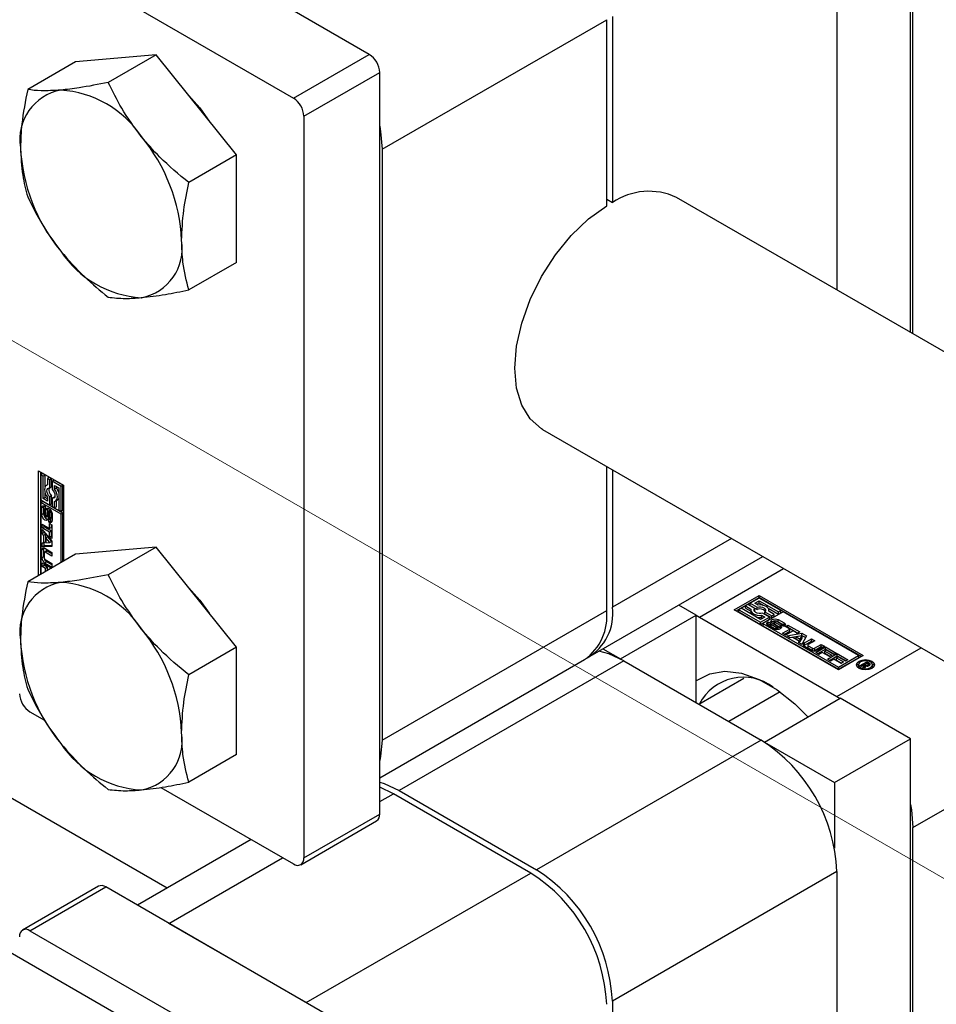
# Paper-space layout 'Sheet1' of a CAD drawing. Header units: millimetres. Extents: x -80341 to 21249, y 0 to 26255.
# Tile 74 of 154: x 12511 to 12579, y 10590 to 10663. Entities that reach past the tile are written whole.
import ezdxf

# ---------------------------------------------------------------- set-up
doc = ezdxf.new("R2010")
doc.units = ezdxf.units.MM
doc.linetypes.add('SLD-Mista-longa', pattern=[19.05, 15.24, -1.27, 1.27, -1.27])
doc.linetypes.add('SLD-Sólida', pattern=[0])
doc.layers.add('DETALHAMENTO', color=8, linetype='SLD-Sólida')

psp = doc.layouts.new('Sheet1')

# ---------------------------------------------------------------- linework, layer by layer
at = {"color": 7, "linetype": 'SLD-Sólida', "lineweight": 25, "ltscale": 25}
for p, q in [((12521.614, 10598.218), (12244.072, 10758.44)), ((12577.069, 10639.693), (12577.069, 10682.85)), ((12577.246, 10639.591), (12577.246, 10676.216)), ((12571.589, 10672.95), (12571.589, 10642.857)), ((12536.693, 10660.44), (12517.036, 10671.788)), ((12511.379, 10668.522), (12531.036, 10657.174)), ((12554.831, 10663.276), (12554.831, 10649.391)), ((12537.648, 10653.357), (12554.406, 10663.031)), ((12554.406, 10649.146), (12554.406, 10663.031)), ((12520.783, 10660.411), (12514.773, 10659.874)), ((12520.783, 10660.411), (12517.219, 10658.353)), ((12526.794, 10652.934), (12520.783, 10660.411)), ((12531.036, 10657.174), (12536.693, 10660.44)), ((12514.773, 10659.874), (12511.209, 10657.816)), ((12531.814, 10655.827), (12537.471, 10659.093)), ((12537.471, 10603.731), (12537.471, 10659.093)), ((12531.814, 10655.827), (12531.814, 10600.466)), ((12526.794, 10652.934), (12523.229, 10650.877)), ((12526.794, 10644.92), (12526.794, 10652.934)), ((12537.648, 10653.357), (12537.648, 10609.263)), ((12554.406, 10649.636), (12554.831, 10649.391)), ((12633.4, 10607.174), (12559.618, 10649.767)), ((12526.794, 10644.92), (12523.229, 10642.862)), ((12549.619, 10632.446), (12623.401, 10589.853)), ((12554.406, 10618.938), (12554.406, 10629.683)), ((12554.831, 10629.438), (12554.831, 10619.183)), ((12512.015, 10629.369), (12513.872, 10628.298)), ((12512.015, 10621.537), (12512.015, 10629.369)), ((12512.157, 10629.288), (12512.157, 10621.619)), ((12512.332, 10629.148), (12512.19, 10629.066)), ((12512.19, 10629.066), (12512.19, 10627.187)), ((12512.366, 10628.965), (12512.19, 10629.066)), ((12512.507, 10629.046), (12512.332, 10629.148)), ((12512.507, 10629.046), (12512.366, 10628.965)), ((12512.366, 10627.288), (12512.366, 10628.965)), ((12512.507, 10628.167), (12512.507, 10629.046)), ((12512.822, 10628.865), (12512.681, 10628.783)), ((12512.856, 10628.682), (12512.681, 10628.783)), ((12512.681, 10628.783), (12512.681, 10628.304)), ((12512.997, 10628.763), (12512.822, 10628.865)), ((12512.997, 10628.763), (12512.856, 10628.682)), ((12512.856, 10628.074), (12512.856, 10628.682)), ((12512.997, 10628.156), (12512.997, 10628.763)), ((12512.681, 10628.32), (12512.606, 10628.277)), ((12512.997, 10628.156), (12512.856, 10628.074)), ((12513.173, 10628.662), (12513.031, 10628.581)), ((12513.031, 10628.581), (12513.031, 10627.973)), ((12513.697, 10628.196), (12513.031, 10628.581)), ((12513.838, 10628.278), (12513.173, 10628.662)), ((12513.206, 10628.277), (12513.521, 10628.095)), ((12513.206, 10628), (12513.206, 10628.277)), ((12513.348, 10628.082), (12513.206, 10628)), ((12513.348, 10628.082), (12513.348, 10628.196)), ((12513.521, 10628.095), (12513.521, 10626.419)), ((12513.838, 10628.278), (12513.697, 10628.196)), ((12513.697, 10626.318), (12513.697, 10628.196)), ((12513.838, 10626.399), (12513.838, 10628.278)), ((12513.872, 10628.298), (12513.872, 10622.609)), ((12512.507, 10627.37), (12512.366, 10627.288)), ((12512.681, 10627.107), (12512.366, 10627.288)), ((12512.507, 10627.37), (12512.507, 10627.721)), ((12512.681, 10627.27), (12512.507, 10627.37)), ((12512.681, 10627.383), (12512.681, 10627.107)), ((12512.997, 10627.492), (12512.856, 10627.411)), ((12512.856, 10626.803), (12512.856, 10627.411)), ((12512.997, 10626.885), (12512.997, 10627.492)), ((12513.173, 10627.391), (12513.031, 10627.309)), ((12513.031, 10627.309), (12513.031, 10626.702)), ((12513.215, 10627.386), (12513.173, 10627.391)), ((12512.19, 10627.187), (12512.856, 10626.803)), ((12512.19, 10626.985), (12512.332, 10627.067)), ((12513.697, 10626.115), (12512.19, 10626.985)), ((12512.19, 10626.985), (12512.19, 10621.638)), ((12512.406, 10626.667), (12512.265, 10626.586)), ((12512.265, 10626.081), (12512.265, 10626.586)), ((12513.838, 10626.197), (12512.332, 10627.067)), ((12512.406, 10626.163), (12512.406, 10626.667)), ((12512.505, 10626.522), (12512.478, 10626.506)), ((12512.505, 10626.519), (12512.488, 10626.509)), ((12512.505, 10626.508), (12512.501, 10626.506)), ((12512.505, 10626.503), (12512.501, 10626.506)), ((12512.505, 10626.712), (12512.505, 10626.503)), ((12512.704, 10626.497), (12512.562, 10626.415)), ((12512.693, 10626.029), (12512.704, 10626.497)), ((12512.716, 10626.578), (12512.704, 10626.497)), ((12512.997, 10626.885), (12512.856, 10626.803)), ((12513.031, 10626.702), (12513.206, 10626.601)), ((12513.206, 10626.601), (12513.206, 10627.08)), ((12513.348, 10626.682), (12513.206, 10626.601)), ((12513.281, 10627.107), (12513.422, 10627.189)), ((12513.348, 10626.682), (12513.348, 10627.146)), ((12512.406, 10626.163), (12512.265, 10626.081)), ((12512.455, 10626.439), (12512.455, 10626.007)), ((12512.525, 10625.886), (12512.667, 10625.967)), ((12512.668, 10625.968), (12512.526, 10625.886)), ((12512.684, 10625.987), (12512.542, 10625.905)), ((12512.552, 10625.948), (12512.562, 10626.415)), ((12512.693, 10626.029), (12512.552, 10625.948)), ((12512.667, 10625.967), (12512.668, 10625.968)), ((12512.735, 10626.28), (12512.725, 10625.809)), ((12512.9, 10626.427), (12512.759, 10626.345)), ((12512.903, 10626.428), (12512.762, 10626.346)), ((12512.78, 10625.52), (12512.781, 10625.73)), ((12512.924, 10626.424), (12512.784, 10626.343)), ((12512.806, 10625.729), (12512.948, 10625.811)), ((12512.945, 10626.393), (12512.809, 10626.314)), ((12512.958, 10625.822), (12512.817, 10625.74)), ((12512.966, 10626.352), (12512.824, 10626.27)), ((12512.967, 10625.847), (12512.826, 10625.765)), ((12512.97, 10626.31), (12512.829, 10626.228)), ((12512.829, 10625.796), (12512.829, 10626.228)), ((12512.97, 10625.878), (12512.829, 10625.796)), ((12512.922, 10625.796), (12512.922, 10625.602)), ((12512.97, 10625.878), (12512.97, 10626.31)), ((12513.022, 10626.151), (12513.022, 10625.646)), ((12513.521, 10626.419), (12513.697, 10626.318)), ((12513.838, 10626.399), (12513.697, 10626.318)), ((12513.838, 10626.197), (12513.697, 10626.115)), ((12513.697, 10622.508), (12513.697, 10626.115)), ((12513.838, 10622.59), (12513.838, 10626.197)), ((12512.289, 10625.371), (12512.842, 10625.052)), ((12512.289, 10625.095), (12512.289, 10625.371)), ((12512.43, 10625.177), (12512.289, 10625.095)), ((12512.842, 10624.776), (12512.289, 10625.095)), ((12512.43, 10625.177), (12512.43, 10625.29)), ((12512.983, 10624.858), (12512.43, 10625.177)), ((12512.922, 10625.602), (12512.78, 10625.52)), ((12512.842, 10625.426), (12513.02, 10625.323)), ((12512.842, 10625.052), (12512.842, 10625.426)), ((12512.983, 10625.134), (12512.842, 10625.052)), ((12512.983, 10625.134), (12512.983, 10625.345)), ((12513.02, 10625.323), (12513.02, 10624.298)), ((12512.289, 10624.983), (12513.02, 10624.111)), ((12512.289, 10624.688), (12512.289, 10624.983)), ((12512.43, 10624.769), (12512.289, 10624.688)), ((12512.411, 10624.541), (12512.289, 10624.688)), ((12512.553, 10624.623), (12512.411, 10624.541)), ((12512.411, 10623.985), (12512.411, 10624.541)), ((12512.43, 10624.769), (12512.43, 10624.814)), ((12512.553, 10624.623), (12512.43, 10624.769)), ((12512.553, 10624.067), (12512.553, 10624.623)), ((12512.712, 10624.434), (12512.571, 10624.353)), ((12512.571, 10624.353), (12512.571, 10623.989)), ((12512.861, 10624.004), (12512.571, 10624.353)), ((12513.002, 10624.085), (12512.712, 10624.434)), ((12512.983, 10624.858), (12512.842, 10624.776)), ((12512.842, 10624.401), (12512.842, 10624.776)), ((12512.983, 10624.483), (12512.842, 10624.401)), ((12513.02, 10624.298), (12512.842, 10624.401)), ((12512.983, 10624.483), (12512.983, 10624.858)), ((12513.02, 10624.462), (12512.983, 10624.483)), ((12563.713, 10624.31), (12554.831, 10619.183)), ((12512.408, 10623.532), (12512.266, 10623.45)), ((12512.289, 10623.98), (12512.411, 10623.985)), ((12512.289, 10623.685), (12512.289, 10623.98)), ((12512.43, 10623.767), (12512.289, 10623.685)), ((12513.02, 10623.712), (12512.289, 10623.685)), ((12512.408, 10622.947), (12512.408, 10623.532)), ((12512.553, 10624.067), (12512.411, 10623.985)), ((12512.43, 10623.767), (12512.43, 10623.996)), ((12513.02, 10623.788), (12512.43, 10623.767)), ((12512.492, 10623.581), (12513.02, 10623.276)), ((12512.571, 10623.989), (12512.861, 10624.004)), ((12513.002, 10624.085), (12512.861, 10624.004)), ((12513.02, 10624.111), (12513.02, 10623.712)), ((12520.783, 10623.667), (12514.773, 10623.129)), ((12520.783, 10623.667), (12517.219, 10621.609)), ((12526.794, 10616.19), (12520.783, 10623.667)), ((12514.773, 10623.129), (12511.209, 10621.072)), ((12512.266, 10622.865), (12512.266, 10623.45)), ((12512.408, 10622.947), (12512.266, 10622.865)), ((12512.446, 10623.248), (12512.446, 10622.86)), ((12512.609, 10623.377), (12512.467, 10623.295)), ((12512.66, 10623.372), (12512.518, 10623.29)), ((12513.02, 10623), (12512.518, 10623.29)), ((12513.02, 10623.164), (12512.66, 10623.372)), ((12513.02, 10623.276), (12513.02, 10623)), ((12553.173, 10615.52), (12566.056, 10622.957)), ((12512.289, 10622.494), (12512.981, 10622.095)), ((12512.289, 10622.221), (12512.289, 10622.494)), ((12512.43, 10622.302), (12512.289, 10622.221)), ((12512.538, 10622.077), (12512.289, 10622.221)), ((12512.43, 10622.302), (12512.43, 10622.413)), ((12512.68, 10622.158), (12512.43, 10622.302)), ((12512.634, 10622.555), (12512.492, 10622.473)), ((12513.02, 10622.168), (12512.492, 10622.473)), ((12512.518, 10622.734), (12513.02, 10622.444)), ((12512.68, 10622.158), (12512.538, 10622.077)), ((12512.538, 10621.839), (12512.538, 10622.077)), ((12513.02, 10622.332), (12512.634, 10622.555)), ((12512.68, 10621.921), (12512.68, 10622.158)), ((12512.858, 10622.055), (12512.717, 10621.974)), ((12512.885, 10622.04), (12512.858, 10622.055)), ((12513.02, 10622.444), (12513.02, 10622.168)), ((12561.336, 10618.444), (12567.605, 10622.063)), ((12512.744, 10621.958), (12512.717, 10621.974)), ((12512.717, 10621.974), (12512.717, 10621.942)), ((12563.917, 10618.995), (12565.773, 10620.067)), ((12564.058, 10618.914), (12565.773, 10619.904)), ((12565.773, 10619.865), (12565.108, 10619.481)), ((12565.773, 10620.067), (12573.552, 10615.577)), ((12565.773, 10619.904), (12565.773, 10620.067)), ((12573.41, 10615.495), (12565.773, 10619.904)), ((12567.4, 10618.926), (12565.773, 10619.865)), ((12561.088, 10618.587), (12559.787, 10619.338)), ((12564.933, 10619.38), (12564.758, 10619.278)), ((12564.758, 10619.278), (12565.173, 10619.039)), ((12564.758, 10619.115), (12564.758, 10619.278)), ((12564.758, 10619.115), (12565.159, 10618.884)), ((12565.459, 10619.076), (12564.933, 10619.38)), ((12565.108, 10619.481), (12565.634, 10619.177)), ((12565.108, 10619.317), (12565.108, 10619.481)), ((12565.108, 10619.317), (12565.634, 10619.014)), ((12565.458, 10619.481), (12565.774, 10619.663)), ((12565.698, 10619.342), (12565.458, 10619.481)), ((12565.6, 10619.399), (12565.774, 10619.499)), ((12565.634, 10619.014), (12565.634, 10619.177)), ((12565.774, 10619.663), (12567.225, 10618.825)), ((12565.774, 10619.499), (12565.774, 10619.663)), ((12565.774, 10619.499), (12566.077, 10619.324)), ((12537.648, 10609.263), (12554.406, 10618.938)), ((12555.432, 10615.322), (12561.088, 10618.587)), ((12561.088, 10612.056), (12561.088, 10618.587)), ((12561.088, 10618.581), (12561.336, 10618.444)), ((12561.336, 10618.444), (12571.589, 10612.525)), ((12571.695, 10614.505), (12563.917, 10618.995)), ((12564.442, 10619.097), (12564.267, 10618.995)), ((12564.267, 10618.832), (12564.267, 10618.995)), ((12564.267, 10618.995), (12565.894, 10618.056)), ((12564.267, 10618.832), (12565.894, 10617.893)), ((12565.894, 10618.258), (12564.442, 10619.097)), ((12565.159, 10618.961), (12565.159, 10618.797)), ((12565.433, 10618.879), (12565.459, 10618.913)), ((12565.459, 10618.913), (12565.459, 10619.076)), ((12565.894, 10618.056), (12566.56, 10618.44)), ((12566.209, 10618.44), (12565.894, 10618.258)), ((12565.969, 10618.579), (12566.209, 10618.44)), ((12565.969, 10618.416), (12565.969, 10618.579)), ((12565.969, 10618.416), (12566.068, 10618.359)), ((12566.56, 10618.44), (12566.034, 10618.744)), ((12567.576, 10618.825), (12566.069, 10617.955)), ((12566.209, 10618.682), (12566.209, 10618.845)), ((12566.209, 10618.845), (12566.735, 10618.542)), ((12566.209, 10618.682), (12566.735, 10618.378)), ((12566.463, 10619.101), (12567.225, 10618.661)), ((12566.91, 10618.643), (12566.495, 10618.882)), ((12566.509, 10618.874), (12566.509, 10618.961)), ((12566.56, 10618.277), (12566.56, 10618.44)), ((12566.735, 10618.542), (12566.91, 10618.643)), ((12566.735, 10618.378), (12566.735, 10618.542)), ((12566.735, 10618.378), (12566.91, 10618.479)), ((12566.91, 10618.479), (12566.91, 10618.643)), ((12567.225, 10618.825), (12567.4, 10618.926)), ((12567.225, 10618.661), (12567.225, 10618.825)), ((12567.225, 10618.661), (12567.4, 10618.762)), ((12567.4, 10618.762), (12567.4, 10618.926)), ((12573.201, 10615.577), (12567.576, 10618.825)), ((12565.894, 10617.893), (12566.56, 10618.277)), ((12565.894, 10617.893), (12565.894, 10618.056)), ((12566.069, 10617.955), (12571.695, 10614.707)), ((12566.069, 10617.955), (12566.069, 10617.792)), ((12566.069, 10617.792), (12571.695, 10614.544)), ((12566.89, 10617.568), (12566.452, 10617.82)), ((12566.463, 10618.091), (12566.644, 10617.987)), ((12566.463, 10617.928), (12566.463, 10618.091)), ((12566.463, 10617.928), (12566.628, 10617.833)), ((12566.628, 10617.965), (12566.628, 10617.801)), ((12566.629, 10617.794), (12566.629, 10617.957)), ((12566.644, 10617.987), (12566.64, 10617.985)), ((12566.646, 10617.769), (12566.646, 10617.933)), ((12566.674, 10617.912), (12567.048, 10617.696)), ((12566.674, 10617.748), (12566.674, 10617.912)), ((12566.674, 10617.748), (12567.048, 10617.532)), ((12567.148, 10617.75), (12566.749, 10617.992)), ((12566.908, 10618.127), (12566.908, 10617.964)), ((12566.914, 10617.945), (12566.914, 10618.109)), ((12566.932, 10617.925), (12566.932, 10618.088)), ((12566.952, 10618.074), (12567.355, 10617.83)), ((12566.952, 10617.91), (12566.952, 10618.074)), ((12566.952, 10617.91), (12567.355, 10617.667)), ((12567.418, 10617.914), (12567.044, 10618.13)), ((12567.048, 10617.532), (12567.048, 10617.696)), ((12567.101, 10617.513), (12567.101, 10617.675)), ((12567.15, 10617.513), (12567.15, 10617.67)), ((12567.189, 10617.532), (12567.189, 10617.695)), ((12567.208, 10618.258), (12567.645, 10618.005)), ((12567.208, 10618.095), (12567.208, 10618.258)), ((12567.208, 10618.095), (12567.645, 10617.842)), ((12567.355, 10617.667), (12567.355, 10617.83)), ((12567.412, 10617.619), (12567.355, 10617.667)), ((12567.633, 10617.733), (12567.451, 10617.839)), ((12567.464, 10617.832), (12567.464, 10617.852)), ((12567.465, 10617.831), (12567.465, 10617.861)), ((12567.645, 10617.842), (12567.645, 10618.005)), ((12567.745, 10617.74), (12567.923, 10617.843)), ((12568.069, 10617.553), (12567.745, 10617.74)), ((12567.886, 10617.658), (12567.923, 10617.68)), ((12567.923, 10617.843), (12568.811, 10617.331)), ((12567.923, 10617.68), (12567.923, 10617.843)), ((12567.923, 10617.68), (12568.67, 10617.249)), ((12567.516, 10617.234), (12568.069, 10617.553)), ((12567.755, 10617.096), (12567.516, 10617.234)), ((12567.658, 10617.152), (12568.069, 10617.389)), ((12568.308, 10617.415), (12567.755, 10617.096)), ((12567.853, 10617.039), (12568.973, 10617.237)), ((12568.108, 10616.892), (12567.853, 10617.039)), ((12568.069, 10617.389), (12568.069, 10617.553)), ((12568.069, 10616.914), (12568.973, 10617.074)), ((12568.296, 10616.925), (12568.108, 10616.892)), ((12568.778, 10616.647), (12568.296, 10616.925)), ((12568.632, 10617.227), (12568.308, 10617.415)), ((12568.987, 10617.045), (12568.539, 10616.969)), ((12568.539, 10616.805), (12568.539, 10616.969)), ((12568.539, 10616.969), (12568.854, 10616.787)), ((12568.811, 10617.331), (12568.632, 10617.227)), ((12568.854, 10616.787), (12568.987, 10617.045)), ((12568.973, 10617.237), (12569.319, 10617.037)), ((12568.973, 10617.074), (12568.973, 10617.237)), ((12568.973, 10617.074), (12569.253, 10616.912)), ((12569.319, 10617.037), (12568.976, 10616.391)), ((12568.987, 10616.882), (12568.987, 10617.045)), ((12526.794, 10616.19), (12523.229, 10614.132)), ((12526.794, 10608.176), (12526.794, 10616.19)), ((12568.539, 10616.805), (12568.854, 10616.624)), ((12568.721, 10616.538), (12568.778, 10616.647)), ((12568.976, 10616.391), (12568.721, 10616.538)), ((12568.778, 10616.505), (12568.778, 10616.647)), ((12568.854, 10616.624), (12568.987, 10616.882)), ((12568.854, 10616.624), (12568.854, 10616.787)), ((12569.168, 10616.515), (12569.696, 10616.82)), ((12569.168, 10616.351), (12569.696, 10616.656)), ((12569.168, 10616.351), (12569.168, 10616.515)), ((12569.675, 10615.961), (12569.168, 10616.254)), ((12569.403, 10616.35), (12569.403, 10616.187)), ((12569.935, 10616.682), (12569.433, 10616.392)), ((12569.433, 10616.308), (12569.77, 10616.114)), ((12569.433, 10616.145), (12569.433, 10616.308)), ((12569.696, 10616.82), (12569.935, 10616.682)), ((12569.696, 10616.656), (12569.696, 10616.82)), ((12569.696, 10616.656), (12569.794, 10616.6)), ((12569.915, 10616.114), (12570.417, 10616.404)), ((12569.915, 10615.951), (12570.417, 10616.24)), ((12570.007, 10615.795), (12570.739, 10616.218)), ((12570.655, 10616.266), (12570.127, 10615.961)), ((12570.417, 10616.404), (12570.655, 10616.266)), ((12570.417, 10616.24), (12570.417, 10616.404)), ((12570.417, 10616.24), (12570.514, 10616.184)), ((12570.739, 10616.218), (12571.539, 10615.756)), ((12570.739, 10616.054), (12570.739, 10616.218)), ((12554.131, 10616.073), (12555.432, 10615.322)), ((12569.433, 10616.145), (12569.77, 10615.951)), ((12569.77, 10615.951), (12569.77, 10616.114)), ((12569.915, 10615.951), (12569.915, 10616.114)), ((12570.244, 10615.659), (12570.007, 10615.795)), ((12570.149, 10615.714), (12570.739, 10616.054)), ((12570.494, 10615.803), (12570.244, 10615.659)), ((12571.03, 10615.493), (12570.494, 10615.803)), ((12570.797, 10615.978), (12570.672, 10615.906)), ((12570.672, 10615.906), (12571.208, 10615.596)), ((12570.672, 10615.742), (12570.672, 10615.906)), ((12570.672, 10615.742), (12571.067, 10615.515)), ((12570.739, 10616.054), (12571.398, 10615.674)), ((12571.36, 10615.653), (12570.797, 10615.978)), ((12570.877, 10615.293), (12571.609, 10615.715)), ((12571.019, 10615.212), (12571.609, 10615.552)), ((12571.208, 10615.596), (12571.03, 10615.493)), ((12571.539, 10615.756), (12571.36, 10615.653)), ((12571.667, 10615.476), (12571.542, 10615.403)), ((12571.589, 10612.525), (12577.858, 10616.144)), ((12571.609, 10615.715), (12572.409, 10615.254)), ((12571.609, 10615.552), (12571.609, 10615.715)), ((12571.609, 10615.552), (12572.267, 10615.172)), ((12572.23, 10615.15), (12571.667, 10615.476)), ((12573.552, 10615.577), (12571.695, 10614.505)), ((12571.695, 10614.707), (12573.201, 10615.577)), ((12573.201, 10615.577), (12573.201, 10615.414)), ((12537.471, 10606.455), (12552.749, 10615.275)), ((12555.679, 10615.179), (12538.921, 10605.504)), ((12555.432, 10615.322), (12555.432, 10615.315)), ((12555.679, 10615.179), (12565.932, 10609.26)), ((12571.114, 10615.156), (12570.877, 10615.293)), ((12571.364, 10615.3), (12571.114, 10615.156)), ((12571.9, 10614.991), (12571.364, 10615.3)), ((12571.542, 10615.403), (12572.078, 10615.094)), ((12571.542, 10615.24), (12571.542, 10615.403)), ((12571.542, 10615.24), (12571.937, 10615.012)), ((12571.695, 10614.544), (12573.201, 10615.414)), ((12571.695, 10614.544), (12571.695, 10614.707)), ((12572.078, 10615.094), (12571.9, 10614.991)), ((12572.409, 10615.254), (12572.23, 10615.15)), ((12573.205, 10614.885), (12573.205, 10614.722)), ((12573.205, 10614.722), (12573.234, 10614.624)), ((12573.307, 10614.822), (12573.814, 10615.114)), ((12573.407, 10614.765), (12573.307, 10614.822)), ((12573.642, 10614.9), (12573.407, 10614.765)), ((12573.539, 10614.688), (12573.642, 10614.9)), ((12573.601, 10614.652), (12573.642, 10614.737)), ((12573.642, 10614.737), (12573.642, 10614.9)), ((12573.642, 10614.852), (12573.665, 10614.865)), ((12573.724, 10614.807), (12573.655, 10614.621)), ((12573.83, 10615.009), (12573.665, 10614.914)), ((12573.665, 10614.914), (12573.688, 10614.9)), ((12573.665, 10614.75), (12573.665, 10614.914)), ((12573.665, 10614.75), (12573.688, 10614.737)), ((12573.688, 10614.737), (12573.688, 10614.9)), ((12573.688, 10614.737), (12573.697, 10614.732)), ((12573.804, 10614.788), (12573.804, 10614.862)), ((12573.814, 10615.114), (12573.98, 10615.018)), ((12573.814, 10615), (12573.814, 10615.114)), ((12573.867, 10614.988), (12573.83, 10615.009)), ((12573.88, 10614.98), (12573.867, 10614.988)), ((12573.892, 10614.973), (12573.88, 10614.98)), ((12573.886, 10614.789), (12573.886, 10614.877)), ((12573.917, 10614.795), (12573.917, 10614.899)), ((12573.93, 10614.798), (12573.93, 10614.924)), ((12573.93, 10614.884), (12573.98, 10614.855)), ((12573.98, 10614.855), (12573.98, 10615.018)), ((12574.038, 10614.856), (12574.038, 10614.973)), ((12574.2, 10614.624), (12574.229, 10614.722)), ((12574.229, 10614.722), (12574.229, 10614.885)), ((12573.655, 10614.621), (12573.539, 10614.688)), ((12561.28, 10611.945), (12564.648, 10613.889)), ((12567.354, 10612.864), (12563.521, 10610.652)), ((12571.589, 10612.525), (12571.831, 10612.379)), ((12566.18, 10609.117), (12571.836, 10612.382)), ((12577.069, 10609.362), (12571.836, 10612.382)), ((12511.379, 10611.365), (12512.458, 10610.742)), ((12577.246, 10602.727), (12589.173, 10609.613)), ((12565.932, 10609.26), (12549.174, 10599.585)), ((12566.18, 10609.117), (12566.18, 10609.111)), ((12566.18, 10609.117), (12571.412, 10606.096)), ((12571.412, 10606.096), (12577.069, 10609.362)), ((12577.069, 10566.204), (12577.069, 10609.362)), ((12526.794, 10608.176), (12523.229, 10606.118)), ((12571.412, 10606.096), (12571.412, 10601.184)), ((12521.133, 10605.734), (12531.036, 10600.017)), ((12538.496, 10605.259), (12537.471, 10605.743)), ((12537.471, 10604.667), (12538.496, 10605.259)), ((12548.749, 10599.34), (12538.496, 10605.259)), ((12538.921, 10605.504), (12549.174, 10599.585)), ((12531.814, 10600.466), (12537.471, 10603.731)), ((12531.586, 10599.962), (12537.243, 10603.228)), ((12577.246, 10566.102), (12577.246, 10602.727)), ((12527.883, 10601.837), (12519.395, 10596.937)), ((12521.738, 10595.585), (12530.226, 10600.485)), ((12531.991, 10589.666), (12548.749, 10599.34)), ((12571.589, 10599.462), (12554.831, 10589.787)), ((12571.589, 10599.462), (12571.589, 10569.368)), ((12516.486, 10598.354), (12510.829, 10595.088)), ((12511.379, 10595.034), (12517.036, 10598.299)), ((12536.693, 10586.951), (12517.036, 10598.299)), ((12511.379, 10595.034), (12531.036, 10583.686)), ((12531.991, 10589.666), (12521.738, 10595.585)), ((12554.831, 10589.787), (12554.831, 10575.902))]:
    psp.add_line(p, q, dxfattribs=at)
at = {"color": 7, "linetype": 'SLD-Sólida', "lineweight": 25, "ltscale": 25, "flags": 128}
for points in [[(12523, 10657.63), (12524.051, 10656.458), (12524.756, 10655.469)], [(12537.471, 10655.079), (12537.539, 10654.694), (12537.648, 10653.357)], [(12549.619, 10632.446), (12549.544, 10632.491), (12548.695, 10633.228), (12548.066, 10634.256), (12547.678, 10635.537), (12547.547, 10637.025), (12547.678, 10638.663), (12548.066, 10640.392), (12548.695, 10642.147), (12549.544, 10643.864), (12550.58, 10645.479), (12551.766, 10646.932), (12553.057, 10648.17), (12554.406, 10649.146)], [(12512.681, 10628.304), (12512.591, 10628.267), (12512.523, 10628.196), (12512.481, 10628.094), (12512.466, 10627.967), (12512.481, 10627.824), (12512.523, 10627.673), (12512.591, 10627.523), (12512.681, 10627.383)], [(12512.856, 10627.411), (12512.77, 10627.508), (12512.702, 10627.625), (12512.658, 10627.748), (12512.643, 10627.865), (12512.658, 10627.965), (12512.702, 10628.038), (12512.77, 10628.076), (12512.856, 10628.074)], [(12513.031, 10627.973), (12513.117, 10627.875), (12513.185, 10627.759), (12513.229, 10627.636), (12513.244, 10627.518), (12513.229, 10627.418), (12513.185, 10627.346), (12513.117, 10627.308), (12513.031, 10627.309)], [(12513.206, 10627.08), (12513.296, 10627.117), (12513.364, 10627.188), (12513.406, 10627.29), (12513.421, 10627.416), (12513.406, 10627.559), (12513.364, 10627.711), (12513.296, 10627.861), (12513.206, 10628)], [(12512.265, 10626.586), (12512.27, 10626.636), (12512.283, 10626.679), (12512.306, 10626.713), (12512.336, 10626.737), (12512.373, 10626.748), (12512.414, 10626.748), (12512.459, 10626.736), (12512.505, 10626.712)], [(12512.419, 10626.747), (12512.411, 10626.718), (12512.406, 10626.667)], [(12512.562, 10626.415), (12512.579, 10626.507), (12512.629, 10626.565), (12512.703, 10626.58), (12512.792, 10626.549), (12512.88, 10626.478), (12512.954, 10626.378), (12513.004, 10626.263), (12513.022, 10626.151)], [(12512.725, 10625.809), (12512.705, 10625.72), (12512.654, 10625.665), (12512.58, 10625.652), (12512.492, 10625.684), (12512.405, 10625.756), (12512.331, 10625.856), (12512.282, 10625.97), (12512.265, 10626.081)], [(12512.406, 10626.163), (12512.424, 10626.052), (12512.462, 10625.958)], [(12512.484, 10625.907), (12512.488, 10625.9), (12512.494, 10625.894), (12512.5, 10625.89), (12512.506, 10625.886), (12512.511, 10625.884), (12512.517, 10625.883), (12512.522, 10625.884), (12512.526, 10625.886)], [(12512.903, 10626.428), (12512.901, 10626.427), (12512.9, 10626.427)], [(12512.966, 10626.352), (12512.965, 10626.357), (12512.964, 10626.361)], [(12513.022, 10625.646), (12513.017, 10625.595), (12513.003, 10625.552), (12512.981, 10625.518), (12512.95, 10625.495), (12512.914, 10625.483), (12512.872, 10625.483), (12512.827, 10625.496), (12512.78, 10625.52)], [(12512.922, 10625.602), (12512.968, 10625.578), (12513.009, 10625.566)], [(12512.42, 10623.609), (12512.412, 10623.58), (12512.408, 10623.532)], [(12523, 10620.886), (12524.051, 10619.713), (12524.756, 10618.725)], [(12565.634, 10619.177), (12565.762, 10619.202), (12565.896, 10619.203), (12566.025, 10619.18), (12566.134, 10619.134), (12566.213, 10619.071), (12566.254, 10618.997), (12566.253, 10618.919), (12566.209, 10618.845)], [(12566.495, 10618.882), (12566.508, 10618.978), (12566.48, 10619.073), (12566.413, 10619.16), (12566.311, 10619.236), (12566.18, 10619.295), (12566.028, 10619.334), (12565.864, 10619.35), (12565.698, 10619.342)], [(12565.173, 10619.039), (12565.159, 10618.943), (12565.187, 10618.849), (12565.254, 10618.761), (12565.356, 10618.685), (12565.488, 10618.626), (12565.64, 10618.587), (12565.804, 10618.571), (12565.969, 10618.579)], [(12566.034, 10618.744), (12565.906, 10618.719), (12565.771, 10618.718), (12565.643, 10618.741), (12565.533, 10618.787), (12565.454, 10618.85), (12565.413, 10618.924), (12565.415, 10619.002), (12565.459, 10619.076)], [(12566.452, 10617.82), (12566.411, 10617.849), (12566.381, 10617.883), (12566.362, 10617.919), (12566.357, 10617.957), (12566.365, 10617.994), (12566.386, 10618.03), (12566.419, 10618.063), (12566.463, 10618.091)], [(12566.463, 10617.928), (12566.419, 10617.9), (12566.39, 10617.871)], [(12566.749, 10617.992), (12566.678, 10618.053), (12566.652, 10618.125), (12566.677, 10618.197), (12566.747, 10618.258), (12566.853, 10618.299), (12566.977, 10618.313), (12567.102, 10618.299), (12567.208, 10618.258)], [(12567.355, 10617.83), (12567.422, 10617.768), (12567.445, 10617.697), (12567.418, 10617.626), (12567.347, 10617.566), (12567.241, 10617.526), (12567.117, 10617.513), (12566.994, 10617.527), (12566.89, 10617.568)], [(12567.208, 10618.095), (12567.102, 10618.135), (12566.996, 10618.149)], [(12567.15, 10617.67), (12567.158, 10617.671), (12567.166, 10617.673), (12567.172, 10617.675), (12567.178, 10617.679), (12567.183, 10617.683), (12567.187, 10617.687), (12567.188, 10617.692), (12567.189, 10617.696)], [(12567.645, 10618.005), (12567.687, 10617.976), (12567.717, 10617.942), (12567.735, 10617.906), (12567.74, 10617.868), (12567.732, 10617.83), (12567.71, 10617.794), (12567.677, 10617.762), (12567.633, 10617.733)], [(12567.708, 10617.791), (12567.687, 10617.813), (12567.645, 10617.842)], [(12569.168, 10616.351), (12569.128, 10616.323), (12569.107, 10616.302)], [(12555.679, 10615.179), (12554.576, 10615.69), (12553.814, 10615.89)], [(12573.249, 10615.156), (12573.464, 10615.238), (12573.717, 10615.268), (12573.971, 10615.238), (12574.186, 10615.156), (12574.329, 10615.032), (12574.379, 10614.885), (12574.329, 10614.739), (12574.186, 10614.615), (12573.971, 10614.532), (12573.717, 10614.503), (12573.464, 10614.532), (12573.249, 10614.615), (12573.105, 10614.739), (12573.055, 10614.885), (12573.105, 10615.032), (12573.249, 10615.156)], [(12573.07, 10614.804), (12573.105, 10614.868), (12573.234, 10614.983)], [(12573.355, 10615.094), (12573.244, 10614.998), (12573.205, 10614.885), (12573.244, 10614.772), (12573.355, 10614.676), (12573.521, 10614.612), (12573.717, 10614.589), (12573.913, 10614.612), (12574.079, 10614.676), (12574.19, 10614.772), (12574.229, 10614.885), (12574.19, 10614.998), (12574.079, 10615.094), (12573.913, 10615.158), (12573.717, 10615.181), (12573.521, 10615.158), (12573.355, 10615.094)], [(12574.2, 10614.983), (12574.329, 10614.868), (12574.364, 10614.804)], [(12561.088, 10613.687), (12561.119, 10613.71), (12562.091, 10614.22), (12563.222, 10614.406), (12564.47, 10614.263), (12565.79, 10613.795), (12567.135, 10613.018), (12568.455, 10611.963), (12569.42, 10610.988)], [(12537.648, 10609.263), (12537.539, 10608.052), (12537.471, 10607.745)], [(12537.471, 10606.123), (12537.817, 10606.016), (12538.921, 10605.504)], [(12577.069, 10604.45), (12577.137, 10604.065), (12577.246, 10602.727)]]:
    psp.add_lwpolyline(points, dxfattribs=at)
at = {"color": 7, "linetype": 'SLD-Sólida', "lineweight": 25, "ltscale": 625}
for centre, radius, start, end in [((12535.782, 10659.016), 1.69, 2.60548, 57.39452), ((12514.361, 10654.1), 3.738, 100.54678, 189.25188), ((12513.213, 10650.03), 7.758, 33.43491, 86.57046), ((12530.126, 10655.75), 1.69, 2.60548, 57.39452), ((12509.66, 10645.959), 13.047, 2.63929, 39.77207), ((12523.705, 10654.1), 13.047, 182.63929, 219.77207), ((12557.559, 10645.326), 4.896, 65.12543, 123.86299), ((12519.003, 10645.958), 3.738, 280.54678, 9.25188), ((12520.151, 10650.028), 7.758, 213.43491, 266.57046), ((12513.327, 10627.918), 0.539, 162.47918, 232.20134), ((12512.439, 10627.401), 1.136, 17.62276, 36.85666), ((12513.293, 10627.405), 0.252, 300.83916, 334.98006), ((12512.605, 10626.44), 0.15, 166.77154, 180.43091), ((12512.52, 10626.461), 0.0626, 140.0764, 167.52498), ((12512.49, 10626.486), 0.0236, 94.9954, 138.51517), ((12512.488, 10626.482), 0.0274, 60.08732, 89.71993), ((12512.668, 10626.01), 0.213, 180.60223, 195.82321), ((12512.611, 10625.991), 0.153, 195.03494, 213.49082), ((12512.812, 10626.089), 0.367, 213.48348, 254.12525), ((12512.502, 10625.923), 0.0436, 303.49718, 336.98537), ((12512.428, 10625.954), 0.124, 337.05956, 357.09482), ((12512.644, 10626.004), 0.0436, 303.49718, 336.98537), ((12512.569, 10626.036), 0.124, 337.05956, 357.09482), ((12512.913, 10626.276), 0.178, 170.91274, 178.94532), ((12512.829, 10626.289), 0.093, 153.22709, 170.37182), ((12512.776, 10626.316), 0.0335, 114.5698, 153.90789), ((12512.77, 10626.324), 0.0237, 52.98428, 110.20266), ((12512.795, 10625.752), 0.0258, 236.84942, 278.18671), ((12512.748, 10626.287), 0.067, 24.24361, 57.38086), ((12512.793, 10625.752), 0.026, 281.16512, 333.60613), ((12512.652, 10626.235), 0.176, 11.43201, 26.7326), ((12512.756, 10625.777), 0.0708, 328.7073, 350.44772), ((12512.627, 10626.227), 0.202, 0.3674, 12.23693), ((12512.675, 10625.795), 0.154, 348.72599, 0.31483), ((12512.911, 10626.407), 0.0226, 58.74808, 110.84369), ((12512.934, 10625.834), 0.027, 300.62512, 333.08952), ((12512.898, 10625.859), 0.0708, 328.7073, 350.44772), ((12512.768, 10626.309), 0.202, 0.3674, 12.23693), ((12512.817, 10625.877), 0.154, 348.72599, 0.31483), ((12512.404, 10623.473), 0.14, 50.79671, 189.21404), ((12512.757, 10622.888), 0.492, 182.60548, 237.39452), ((12512.899, 10622.969), 0.492, 182.60548, 237.39452), ((12512.49, 10623.255), 0.0448, 50.79671, 189.21404), ((12512.603, 10622.867), 0.158, 182.60548, 237.39452), ((12512.63, 10623.33), 0.0516, 54.38183, 114.31395), ((12514.361, 10617.356), 3.738, 100.54678, 189.25188), ((12513.213, 10613.286), 7.758, 33.43491, 86.57046), ((12551.106, 10618.679), 3.759, 299.48459, 7.69645), ((12550.486, 10618.505), 3.944, 305.01333, 6.29885), ((12565.41, 10618.801), 0.252, 180.83982, 214.93757), ((12565.834, 10619.543), 1.136, 257.64114, 276.85822), ((12565.837, 10618.515), 0.539, 42.49117, 112.19889), ((12566.651, 10617.965), 0.0235, 154.98634, 198.51245), ((12566.651, 10617.802), 0.0235, 180.1049, 198.60246), ((12566.688, 10617.979), 0.0626, 200.07496, 227.5276), ((12566.688, 10617.816), 0.0626, 200.07496, 227.5276), ((12566.654, 10617.961), 0.0274, 120.08132, 149.71125), ((12566.748, 10618.042), 0.15, 226.77381, 240.43375), ((12566.748, 10617.878), 0.15, 226.77381, 240.43375), ((12566.94, 10617.781), 0.366, 93.23012, 134.20527), ((12566.931, 10618.126), 0.0237, 112.97768, 170.19358), ((12566.941, 10618.127), 0.0335, 174.56339, 213.90864), ((12566.942, 10617.964), 0.0345, 180.89109, 213.51925), ((12566.991, 10618.16), 0.093, 213.22777, 230.37442), ((12566.991, 10617.996), 0.093, 213.22777, 230.37442), ((12566.953, 10618.089), 0.067, 84.24472, 117.37594), ((12567.044, 10618.226), 0.178, 230.91521, 238.94805), ((12567.044, 10618.063), 0.178, 230.91521, 238.94805), ((12566.95, 10617.98), 0.176, 71.43443, 86.73325), ((12566.944, 10617.954), 0.202, 60.3702, 72.23925), ((12567.153, 10617.881), 0.213, 240.6051, 255.82528), ((12567.14, 10617.823), 0.153, 255.0371, 273.49041), ((12567.081, 10617.645), 0.124, 37.06088, 57.0978), ((12567.145, 10617.694), 0.0436, 3.49244, 36.98669), ((12567.342, 10617.78), 0.154, 48.72837, 60.31762), ((12567.398, 10617.841), 0.0708, 28.70735, 50.45043), ((12567.44, 10617.862), 0.0258, 296.84335, 338.17765), ((12567.439, 10617.861), 0.026, 341.15652, 33.60653), ((12509.66, 10609.214), 13.047, 2.63929, 39.77207), ((12567.152, 10617.715), 0.21, 240.54663, 254.08346), ((12567.168, 10617.533), 0.0205, 301.1273, 356.04803), ((12523.705, 10617.355), 13.047, 182.63929, 219.77207), ((12569.218, 10616.384), 0.14, 110.78342, 249.21658), ((12569.454, 10616.192), 0.0516, 185.6948, 245.62534), ((12569.449, 10616.35), 0.0448, 110.78342, 249.21658), ((12569.901, 10616.398), 0.492, 242.60967, 297.39033), ((12569.842, 10616.254), 0.158, 242.60967, 297.39033), ((12569.842, 10616.091), 0.158, 242.60967, 297.39033), ((12573.839, 10615.16), 0.3, 239.82645, 263.3108), ((12573.84, 10615.123), 0.337, 249.8468, 279.35735), ((12573.817, 10615.017), 0.156, 265.25022, 296.1848), ((12573.826, 10614.999), 0.136, 295.91093, 312.09439), ((12573.824, 10614.869), 0.124, 34.53935, 56.82631), ((12573.855, 10615.066), 0.278, 278.25462, 299.49787), ((12573.899, 10614.924), 0.0312, 306.48153, 29.89514), ((12573.849, 10614.791), 0.263, 43.96599, 60.03699), ((12573.831, 10614.6), 0.295, 52.4142, 59.58167), ((12573.953, 10614.929), 0.112, 290.5233, 349.60643), ((12573.979, 10614.913), 0.0841, 357.03373, 45.54787), ((12564.614, 10610.233), 3.719, 53.49916, 152.11897), ((12512.29, 10612.789), 1.69, 182.60548, 237.39452), ((12519.003, 10609.214), 3.738, 280.54678, 9.25188), ((12520.151, 10613.284), 7.758, 213.43491, 266.57046), ((12559.307, 10598.903), 12.294, 2.60548, 57.39452), ((12536.932, 10603.672), 0.542, 305.01333, 6.29885), ((12531.34, 10600.389), 0.48, 230.79671, 9.21404), ((12542.125, 10588.984), 12.294, 2.60548, 57.39452), ((12542.549, 10589.228), 12.294, 2.60548, 57.39452), ((12516.714, 10597.85), 0.553, 54.38242, 114.30712), ((12511.075, 10594.662), 0.48, 50.79671, 189.21404)]:
    psp.add_arc(centre, radius, start, end, dxfattribs=at)
at = {"color": 7, "linetype": 'SLD-Sólida', "lineweight": 25, "ltscale": 25}
for points, knots in [([(12517.219, 10658.353), (12516.471, 10658.202), (12515.186, 10657.942), (12514.122, 10657.824), (12513.677, 10657.775)], [0, 0, 0, 0, 0.581944, 1, 1, 1, 1]), ([(12519.687, 10654.305), (12519.174, 10655.001), (12518.215, 10656.302), (12517.535, 10657.703), (12517.219, 10658.353)], [0, 0, 0, 0, 0.5352597, 1, 1, 1, 1]), ([(12511.209, 10657.816), (12511.035, 10656.95), (12510.737, 10655.462), (12510.691, 10654.078), (12510.672, 10653.499)], [0, 0, 0, 0, 0.581944, 1, 1, 1, 1]), ([(12513.677, 10657.775), (12513.164, 10657.744), (12512.204, 10657.687), (12511.525, 10657.775), (12511.209, 10657.816)], [0, 0, 0, 0, 0.53526, 1, 1, 1, 1]), ([(12523.229, 10650.877), (12522.482, 10651.491), (12521.197, 10652.547), (12520.132, 10653.787), (12519.687, 10654.305)], [0, 0, 0, 0, 0.581944, 1, 1, 1, 1]), ([(12510.672, 10653.499), (12510.703, 10652.79), (12510.763, 10651.467), (12511.067, 10650.33), (12511.209, 10649.802)], [0, 0, 0, 0, 0.53526, 1, 1, 1, 1]), ([(12522.693, 10646.559), (12522.724, 10647.305), (12522.783, 10648.696), (12523.088, 10650.185), (12523.229, 10650.877)], [0, 0, 0, 0, 0.53526, 1, 1, 1, 1]), ([(12511.209, 10649.802), (12511.61, 10648.987), (12512.299, 10647.587), (12513.271, 10646.294), (12513.677, 10645.753)], [0, 0, 0, 0, 0.581944, 1, 1, 1, 1]), ([(12523.229, 10642.862), (12523.056, 10643.528), (12522.758, 10644.672), (12522.712, 10646.003), (12522.693, 10646.559)], [0, 0, 0, 0, 0.581944, 1, 1, 1, 1]), ([(12513.677, 10645.753), (12514.254, 10645.094), (12515.331, 10643.861), (12516.62, 10642.812), (12517.219, 10642.325)], [0, 0, 0, 0, 0.5352597, 1, 1, 1, 1]), ([(12519.687, 10642.284), (12520.264, 10642.351), (12521.342, 10642.476), (12522.63, 10642.74), (12523.229, 10642.862)], [0, 0, 0, 0, 0.53526, 1, 1, 1, 1]), ([(12517.219, 10642.325), (12517.62, 10642.276), (12518.309, 10642.192), (12519.281, 10642.257), (12519.687, 10642.284)], [0, 0, 0, 0, 0.581944, 1, 1, 1, 1]), ([(12517.219, 10621.609), (12516.471, 10621.458), (12515.186, 10621.197), (12514.122, 10621.08), (12513.677, 10621.03)], [0, 0, 0, 0, 0.581944, 1, 1, 1, 1]), ([(12519.687, 10617.561), (12519.174, 10618.257), (12518.215, 10619.558), (12517.535, 10620.958), (12517.219, 10621.609)], [0, 0, 0, 0, 0.5352597, 1, 1, 1, 1]), ([(12511.209, 10621.072), (12511.035, 10620.206), (12510.737, 10618.718), (12510.691, 10617.333), (12510.672, 10616.755)], [0, 0, 0, 0, 0.581944, 1, 1, 1, 1]), ([(12513.677, 10621.03), (12513.164, 10621), (12512.204, 10620.943), (12511.525, 10621.031), (12511.209, 10621.072)], [0, 0, 0, 0, 0.53526, 1, 1, 1, 1]), ([(12523.229, 10614.132), (12522.482, 10614.747), (12521.197, 10615.803), (12520.132, 10617.042), (12519.687, 10617.561)], [0, 0, 0, 0, 0.581944, 1, 1, 1, 1]), ([(12510.672, 10616.755), (12510.703, 10616.046), (12510.763, 10614.722), (12511.067, 10613.586), (12511.209, 10613.057)], [0, 0, 0, 0, 0.53526, 1, 1, 1, 1]), ([(12522.693, 10609.815), (12522.724, 10610.56), (12522.783, 10611.952), (12523.088, 10613.44), (12523.229, 10614.132)], [0, 0, 0, 0, 0.53526, 1, 1, 1, 1]), ([(12511.209, 10613.057), (12511.61, 10612.243), (12512.299, 10610.843), (12513.271, 10609.55), (12513.677, 10609.009)], [0, 0, 0, 0, 0.581944, 1, 1, 1, 1]), ([(12523.229, 10606.118), (12523.056, 10606.784), (12522.758, 10607.928), (12522.712, 10609.259), (12522.693, 10609.815)], [0, 0, 0, 0, 0.581944, 1, 1, 1, 1]), ([(12513.677, 10609.009), (12514.254, 10608.349), (12515.331, 10607.117), (12516.62, 10606.068), (12517.219, 10605.58)], [0, 0, 0, 0, 0.53526, 1, 1, 1, 1]), ([(12519.687, 10605.539), (12520.264, 10605.606), (12521.342, 10605.731), (12522.63, 10605.995), (12523.229, 10606.118)], [0, 0, 0, 0, 0.53526, 1, 1, 1, 1]), ([(12517.219, 10605.58), (12517.62, 10605.532), (12518.309, 10605.448), (12519.281, 10605.512), (12519.687, 10605.539)], [0, 0, 0, 0, 0.581944, 1, 1, 1, 1])]:
    psp.add_open_spline(points, degree=3, knots=knots, dxfattribs=at)
at = {"layer": 'DETALHAMENTO', "ltscale": 25}
psp.add_line((12239.072, 10749.779), (16879.46, 8070.94), dxfattribs=at)
at = {"layer": 'DETALHAMENTO', "linetype": 'SLD-Mista-longa', "lineweight": 18, "ltscale": 25}
psp.add_line((13080.933, 10309.502), (12318.268, 10749.779), dxfattribs=at)

doc.saveas('drawing.dxf')
